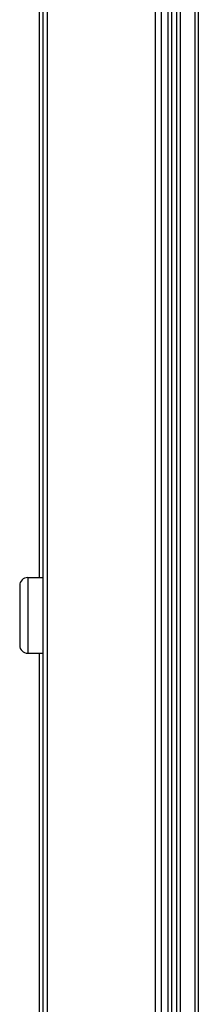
# Model space of a CAD drawing. Extents: x 0 to 594, y 0 to 420.
# Tile 13 of 126: x 59.59 to 63.36, y 218.2 to 238.99. Entities that reach past the tile are written whole.
import ezdxf

# ---------------------------------------------------------------- set-up
doc = ezdxf.new("R2010")
doc.units = 0
doc.header["$LTSCALE"] = 32.67
doc.layers.get('0').update_dxf_attribs({"linetype": 'CONTINUOUS'})

msp = doc.modelspace()

# ---------------------------------------------------------------- linework, layer by layer
at = {"color": 7, "linetype": 'CONTINUOUS'}
for p, q in [((60.076, 286.013), (60.076, 168.113)), ((60.166, 286.013), (60.166, 168.113)), ((60.176, 168.113), (60.176, 286.042)), ((62.576, 286.013), (62.576, 168.203)), ((59.996, 271.613), (59.996, 227.213)), ((62.716, 259.633), (62.716, 168.203)), ((62.986, 168.793), (62.986, 259.633)), ((63.286, 259.633), (63.286, 169.173)), ((59.756, 227.213), (60.076, 227.213)), ((59.586, 227.043), (59.586, 225.783)), ((59.756, 225.613), (60.076, 225.613)), ((59.996, 225.613), (59.996, 181.213))]:
    msp.add_line(p, q, dxfattribs=at)
at = {"color": 9, "linetype": 'CONTINUOUS'}
for p, q in [((62.449, 286.013), (62.449, 168.203)), ((62.796, 259.713), (62.796, 168.203)), ((62.906, 168.793), (62.906, 259.713)), ((63.359, 259.635), (63.359, 169.17)), ((59.756, 227.213), (59.756, 225.613))]:
    msp.add_line(p, q, dxfattribs=at)
at = {"color": 7, "linetype": 'CONTINUOUS'}
for centre, start, end in [((59.756, 227.043), 90, 180), ((59.756, 225.783), 180, 270)]:
    msp.add_arc(centre, 0.17, start, end, dxfattribs=at)

doc.saveas('drawing.dxf')
